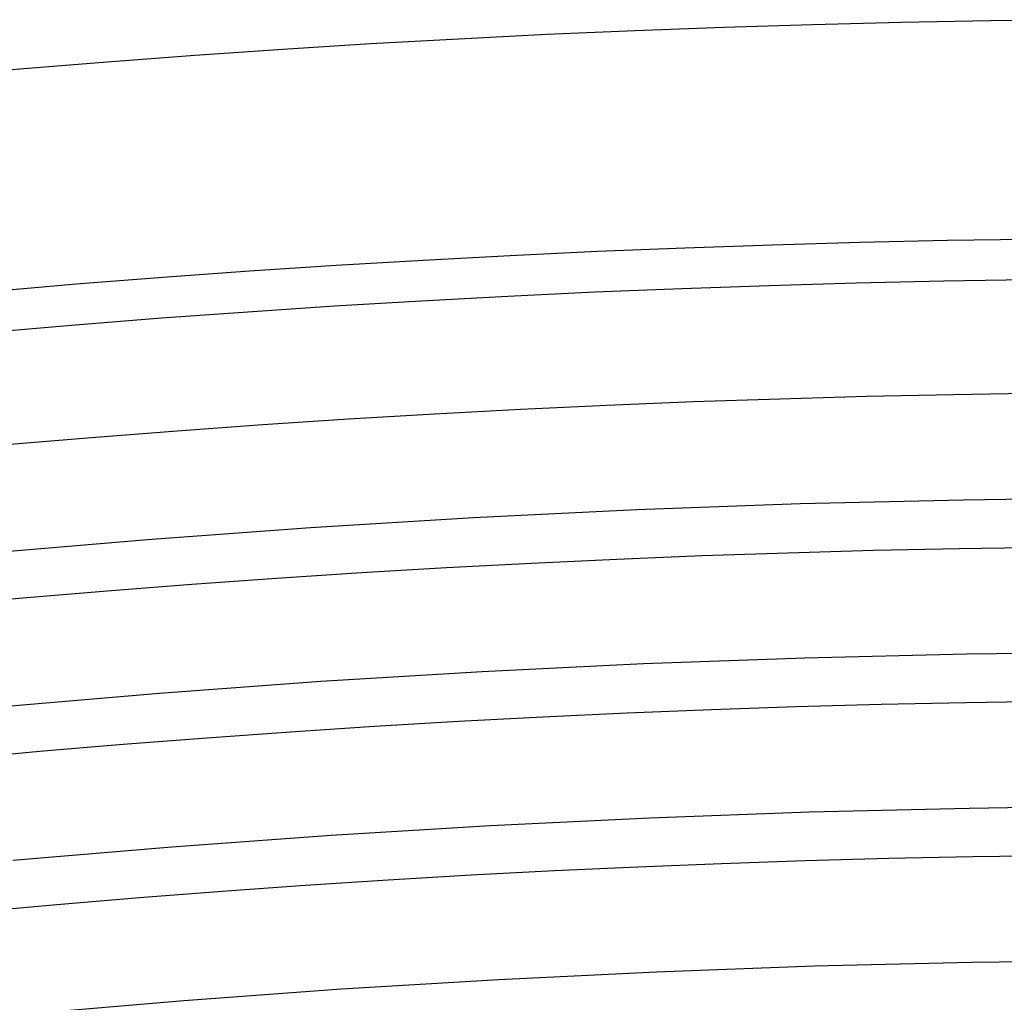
# Model space of a CAD drawing. Header units: millimetres. Extents: x -258 to 258, y -258 to 258.
# Tile 67 of 71: x -18 to -3, y 200 to 215. Entities that reach past the tile are written whole.
import ezdxf

# ---------------------------------------------------------------- set-up
doc = ezdxf.new("R2010")
doc.units = ezdxf.units.MM
doc.layers.add('HIDDEN', color=7, linetype='Continuous')
doc.layers.add('THICK', color=7, linetype='Continuous')

msp = doc.modelspace()

# ---------------------------------------------------------------- linework, layer by layer
at = {"layer": 'HIDDEN'}
for p, q in [((-3.777, 207.591), (-6.295, 207.53)), ((-1.259, 207.621), (-3.777, 207.591)), ((-8.812, 207.438), (-11.327, 207.316)), ((-6.295, 207.53), (-8.812, 207.438)), ((-11.327, 207.316), (-13.841, 207.163)), ((-13.841, 207.163), (-16.353, 206.98)), ((-16.353, 206.98), (-18.862, 206.766)), ((-6.223, 205.156), (-8.711, 205.065)), ((-3.734, 205.216), (-6.223, 205.156)), ((-1.245, 205.246), (-3.734, 205.216)), ((-8.711, 205.065), (-11.198, 204.944)), ((-11.198, 204.944), (-13.683, 204.793)), ((-13.683, 204.793), (-16.166, 204.612)), ((-16.166, 204.612), (-18.646, 204.401)), ((-6.151, 202.782), (-8.61, 202.692)), ((-3.691, 202.841), (-6.151, 202.782)), ((-1.23, 202.871), (-3.691, 202.841)), ((-11.068, 202.573), (-13.524, 202.424)), ((-8.61, 202.692), (-11.068, 202.573)), ((-13.524, 202.424), (-15.979, 202.245)), ((-15.979, 202.245), (-18.431, 202.036)), ((-3.648, 200.467), (-6.079, 200.408)), ((-1.216, 200.496), (-3.648, 200.467)), ((-8.509, 200.319), (-10.939, 200.201)), ((-6.079, 200.408), (-8.509, 200.319)), ((-10.939, 200.201), (-13.366, 200.054)), ((-13.366, 200.054), (-15.792, 199.877)), ((-15.792, 199.877), (-18.215, 199.671))]:
    msp.add_line(p, q, dxfattribs=at)
msp.add_arc((0, 0), 211, 90.37481, 179.62519, dxfattribs=at)
at = {"layer": 'THICK'}
for radius, start, end in [(215, 90.53226, 179.46774), (211.625, 90.35527, 179.64473), (209.25, 90.34301, 179.65699), (206.875, 90.32903, 179.67097), (204.5, 90.31305, 179.68696), (202.125, 90.29465, 179.70535)]:
    msp.add_arc((0, 0), radius, start, end, dxfattribs=at)

doc.saveas('drawing.dxf')
